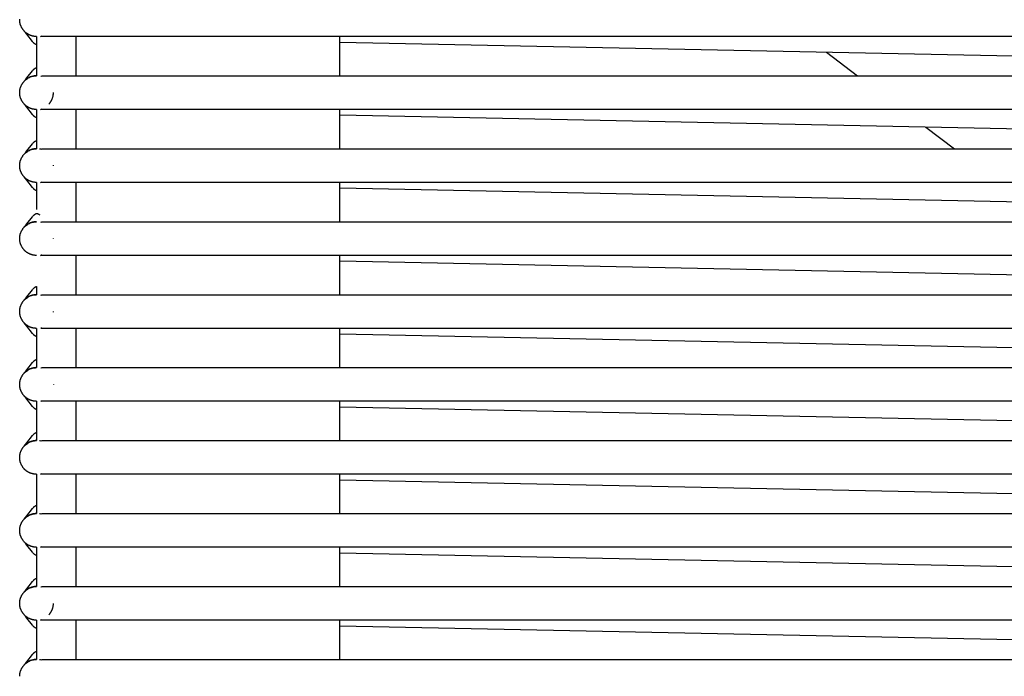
# Model space of a CAD drawing. Header units: millimetres. Extents: x 5000 to 6284, y 0 to 1003.
# Tile 4 of 29: x 5000 to 5175, y 233 to 350. Entities that reach past the tile are written whole.
import ezdxf

# ---------------------------------------------------------------- set-up
doc = ezdxf.new("R2010")
doc.units = ezdxf.units.MM
doc.layers.add('Make2D$Sichtbar$Kurven', color=7, linetype='Continuous', true_color=0x000000)

msp = doc.modelspace()

# ---------------------------------------------------------------- linework, layer by layer
at = {"layer": 'Make2D$Sichtbar$Kurven', "color": 18, "lineweight": -3, "true_color": 0x000000}
for points in [[(5002.44, 346.82), (5002.39, 346.83), (5002.34, 346.84), (5002.28, 346.85), (5002.23, 346.87), (5002.18, 346.88), (5002.13, 346.89), (5002.07, 346.91), (5002.02, 346.93), (5001.97, 346.95), (5001.92, 346.97), (5001.87, 346.99), (5001.81, 347.01), (5001.76, 347.03), (5001.71, 347.05), (5001.66, 347.08), (5001.61, 347.1), (5001.56, 347.13), (5001.51, 347.16), (5001.46, 347.19), (5001.41, 347.22), (5001.36, 347.25), (5001.31, 347.28), (5001.27, 347.31), (5001.22, 347.35), (5001.17, 347.38), (5001.13, 347.42), (5001.08, 347.45), (5001.04, 347.49), (5000.99, 347.53), (5000.95, 347.57), (5000.91, 347.61), (5000.87, 347.65), (5000.81, 347.7), (5000.76, 347.76), (5000.71, 347.82), (5000.66, 347.88), (5000.61, 347.94), (5000.56, 348), (5000.52, 348.06), (5000.48, 348.13), (5000.44, 348.19), (5000.4, 348.26), (5000.36, 348.32), (5000.32, 348.39), (5000.29, 348.46), (5000.26, 348.53), (5000.23, 348.6), (5000.2, 348.66), (5000.17, 348.73), (5000.15, 348.8), (5000.12, 348.87), (5000.1, 348.94), (5000.08, 349.01), (5000.07, 349.08), (5000.05, 349.15), (5000.04, 349.22), (5000.03, 349.29), (5000.02, 349.36), (5000.01, 349.43), (5000, 349.5), (4999.99, 349.57), (4999.99, 349.63), (4999.99, 349.7), (4999.99, 349.77), (4999.99, 349.84)], [(5003.06, 345.31), (5003.04, 345.31), (5003.03, 345.31), (5003.01, 345.31), (5002.99, 345.31), (5002.97, 345.31), (5002.96, 345.32), (5002.94, 345.32), (5002.92, 345.32), (5002.9, 345.33), (5002.89, 345.34), (5002.87, 345.34), (5002.85, 345.35), (5002.83, 345.36), (5002.81, 345.37), (5002.8, 345.37), (5002.78, 345.38), (5002.76, 345.4), (5002.74, 345.41), (5002.72, 345.42), (5002.7, 345.44), (5002.68, 345.45), (5002.66, 345.47), (5002.63, 345.48), (5002.61, 345.5), (5002.59, 345.52), (5002.57, 345.54), (5002.53, 345.58), (5002.48, 345.62), (5002.43, 345.67), (5002.39, 345.72), (5002.35, 345.77), (5002.26, 345.87), (5001.28, 347.16), (5001.01, 347.48), (5000.78, 347.74)], [(5002.99, 346.77), (5002.92, 346.77), (5002.85, 346.77), (5002.79, 346.78), (5002.72, 346.78), (5002.65, 346.79), (5002.58, 346.8), (5002.51, 346.81), (5002.44, 346.82)], [(5002.99, 346.77), (5002.99, 339.77)], [(5003.85, 346.72), (5003.78, 346.88)], [(5003.85, 346.72), (5003.85, 346.9)], [(5005.99, 346.77), (5003.85, 346.77)], [(5643.99, 346.77), (5005.99, 346.77)], [(5010, 346.77), (5010, 339.77)], [(5056.99, 339.77), (5056.99, 346.77)], [(5349.5, 339.77), (5056.99, 345.73)], [(5143.65, 343.96), (5149.21, 339.77)], [(5000.78, 338.8), (5001, 339.05), (5001.28, 339.38), (5002.27, 340.66), (5002.35, 340.76), (5002.39, 340.81), (5002.44, 340.86), (5002.48, 340.91), (5002.53, 340.96), (5002.57, 341), (5002.6, 341.02), (5002.62, 341.03), (5002.64, 341.05), (5002.66, 341.07), (5002.68, 341.08), (5002.7, 341.1), (5002.72, 341.11), (5002.74, 341.13), (5002.76, 341.14), (5002.78, 341.15), (5002.8, 341.16), (5002.81, 341.16), (5002.82, 341.17), (5002.84, 341.18), (5002.85, 341.18), (5002.86, 341.19), (5002.88, 341.19), (5002.89, 341.2), (5002.9, 341.2), (5002.91, 341.21), (5002.93, 341.21), (5002.94, 341.21), (5002.95, 341.22), (5002.96, 341.22), (5002.98, 341.22), (5002.99, 341.22)], [(5002.44, 333.82), (5002.39, 333.83), (5002.34, 333.84), (5002.28, 333.85), (5002.23, 333.87), (5002.18, 333.88), (5002.13, 333.89), (5002.07, 333.91), (5002.02, 333.93), (5001.97, 333.95), (5001.92, 333.97), (5001.87, 333.99), (5001.81, 334.01), (5001.76, 334.03), (5001.71, 334.05), (5001.66, 334.08), (5001.61, 334.1), (5001.56, 334.13), (5001.51, 334.16), (5001.46, 334.19), (5001.41, 334.22), (5001.36, 334.25), (5001.31, 334.28), (5001.27, 334.31), (5001.22, 334.35), (5001.17, 334.38), (5001.13, 334.42), (5001.08, 334.45), (5001.04, 334.49), (5000.99, 334.53), (5000.95, 334.57), (5000.91, 334.61), (5000.87, 334.65), (5000.81, 334.7), (5000.76, 334.76), (5000.71, 334.82), (5000.66, 334.88), (5000.61, 334.94), (5000.56, 335), (5000.52, 335.06), (5000.48, 335.13), (5000.44, 335.19), (5000.4, 335.26), (5000.36, 335.32), (5000.32, 335.39), (5000.29, 335.46), (5000.26, 335.53), (5000.23, 335.6), (5000.2, 335.66), (5000.17, 335.73), (5000.15, 335.8), (5000.12, 335.87), (5000.1, 335.94), (5000.08, 336.01), (5000.07, 336.08), (5000.05, 336.15), (5000.04, 336.22), (5000.03, 336.29), (5000.02, 336.36), (5000.01, 336.43), (5000, 336.5), (4999.99, 336.57), (4999.99, 336.63), (4999.99, 336.7), (4999.99, 336.77), (4999.99, 336.84), (4999.99, 336.9), (4999.99, 336.97), (5000, 337.04), (5000.01, 337.11), (5000.02, 337.18), (5000.03, 337.24), (5000.04, 337.31), (5000.05, 337.38), (5000.07, 337.45), (5000.08, 337.52), (5000.1, 337.59), (5000.12, 337.66), (5000.15, 337.73), (5000.17, 337.8), (5000.2, 337.87), (5000.23, 337.94), (5000.26, 338.01), (5000.29, 338.08), (5000.32, 338.15), (5000.36, 338.21), (5000.4, 338.28), (5000.44, 338.35), (5000.48, 338.41), (5000.52, 338.47), (5000.56, 338.54), (5000.61, 338.6), (5000.66, 338.66), (5000.71, 338.72), (5000.76, 338.78), (5000.81, 338.83), (5000.87, 338.89), (5001.02, 339.03), (5001.18, 339.16), (5001.35, 339.28), (5001.52, 339.39), (5001.7, 339.48), (5001.88, 339.56), (5002.07, 339.62), (5002.26, 339.68), (5002.44, 339.72), (5002.63, 339.75), (5002.81, 339.76), (5002.99, 339.77)], [(5002.99, 339.77), (5002.92, 339.77), (5002.85, 339.77), (5002.79, 339.76), (5002.72, 339.76), (5002.65, 339.75), (5002.58, 339.74), (5002.51, 339.73), (5002.44, 339.72), (5002.37, 339.7), (5002.3, 339.69), (5002.23, 339.67), (5002.16, 339.65), (5002.09, 339.63), (5002.02, 339.61), (5001.95, 339.58), (5001.88, 339.56), (5001.81, 339.53), (5001.75, 339.5), (5001.68, 339.47), (5001.61, 339.43), (5001.54, 339.4), (5001.48, 339.36), (5001.41, 339.32), (5001.35, 339.28), (5001.28, 339.24), (5001.22, 339.19), (5001.16, 339.15), (5001.1, 339.1), (5001.04, 339.05), (5000.98, 339), (5000.92, 338.94), (5000.87, 338.89)], [(5003.82, 339.65), (5003.88, 339.79)], [(5003.87, 339.77), (5005.99, 339.77)], [(5005.99, 339.77), (5643.99, 339.77)], [(5005.2, 334.74), (5005.24, 334.79), (5005.29, 334.84), (5005.33, 334.9), (5005.37, 334.95), (5005.42, 335.01), (5005.46, 335.06), (5005.49, 335.12), (5005.53, 335.18), (5005.57, 335.24), (5005.6, 335.3), (5005.63, 335.36), (5005.67, 335.42), (5005.7, 335.48), (5005.72, 335.54), (5005.75, 335.6), (5005.78, 335.66), (5005.81, 335.76), (5005.84, 335.85), (5005.87, 335.94), (5005.9, 336.04), (5005.92, 336.13), (5005.94, 336.22), (5005.95, 336.32), (5005.97, 336.41), (5005.98, 336.5), (5005.98, 336.59), (5005.99, 336.68), (5005.99, 336.71)], [(5005.99, 336.72), (5005.99, 336.77)], [(5005.99, 336.71), (5005.99, 336.72)], [(5003.06, 332.31), (5003.04, 332.31), (5003.03, 332.31), (5003.01, 332.31), (5002.99, 332.31), (5002.97, 332.31), (5002.96, 332.32), (5002.94, 332.32), (5002.92, 332.32), (5002.9, 332.33), (5002.89, 332.34), (5002.87, 332.34), (5002.85, 332.35), (5002.83, 332.36), (5002.81, 332.37), (5002.8, 332.37), (5002.78, 332.38), (5002.76, 332.4), (5002.74, 332.41), (5002.72, 332.42), (5002.7, 332.44), (5002.68, 332.45), (5002.66, 332.47), (5002.63, 332.48), (5002.61, 332.5), (5002.59, 332.52), (5002.57, 332.54), (5002.53, 332.58), (5002.48, 332.62), (5002.43, 332.67), (5002.39, 332.72), (5002.35, 332.77), (5002.26, 332.87), (5001.28, 334.16), (5001.01, 334.48), (5000.78, 334.74)], [(5002.99, 333.77), (5002.92, 333.77), (5002.85, 333.77), (5002.79, 333.78), (5002.72, 333.78), (5002.65, 333.79), (5002.58, 333.8), (5002.51, 333.81), (5002.44, 333.82)], [(5002.99, 333.77), (5002.99, 326.77)], [(5003.85, 333.72), (5003.78, 333.88)], [(5003.85, 333.72), (5003.85, 333.9)], [(5005.99, 333.77), (5003.85, 333.77)], [(5004.4, 333.77), (5004.4, 333.77)], [(5643.99, 333.77), (5005.99, 333.77)], [(5006.93, 333.75), (5006.93, 333.75)], [(5010, 333.77), (5010, 326.77)], [(5056.99, 326.77), (5056.99, 333.77)], [(5349.5, 326.77), (5056.99, 332.73)], [(5161.37, 330.6), (5166.46, 326.77)], [(5000.78, 325.8), (5001, 326.05), (5001.28, 326.38), (5002.27, 327.66), (5002.35, 327.76), (5002.39, 327.81), (5002.44, 327.86), (5002.48, 327.91), (5002.53, 327.96), (5002.57, 328), (5002.6, 328.02), (5002.62, 328.03), (5002.64, 328.05), (5002.66, 328.07), (5002.68, 328.08), (5002.7, 328.1), (5002.72, 328.11), (5002.74, 328.13), (5002.76, 328.14), (5002.78, 328.15), (5002.8, 328.16), (5002.81, 328.16), (5002.82, 328.17), (5002.84, 328.18), (5002.85, 328.18), (5002.86, 328.19), (5002.88, 328.19), (5002.89, 328.2), (5002.9, 328.2), (5002.91, 328.21), (5002.93, 328.21), (5002.94, 328.21), (5002.95, 328.22), (5002.96, 328.22), (5002.98, 328.22), (5002.99, 328.22)], [(5002.44, 320.82), (5002.39, 320.83), (5002.34, 320.84), (5002.28, 320.85), (5002.23, 320.87), (5002.18, 320.88), (5002.13, 320.89), (5002.07, 320.91), (5002.02, 320.93), (5001.97, 320.95), (5001.92, 320.97), (5001.87, 320.99), (5001.81, 321.01), (5001.76, 321.03), (5001.71, 321.05), (5001.66, 321.08), (5001.61, 321.1), (5001.56, 321.13), (5001.51, 321.16), (5001.46, 321.19), (5001.41, 321.22), (5001.36, 321.25), (5001.31, 321.28), (5001.27, 321.31), (5001.22, 321.35), (5001.17, 321.38), (5001.13, 321.42), (5001.08, 321.45), (5001.04, 321.49), (5000.99, 321.53), (5000.95, 321.57), (5000.91, 321.61), (5000.87, 321.65), (5000.81, 321.7), (5000.76, 321.76), (5000.71, 321.82), (5000.66, 321.88), (5000.61, 321.94), (5000.56, 322), (5000.52, 322.06), (5000.48, 322.13), (5000.44, 322.19), (5000.4, 322.26), (5000.36, 322.32), (5000.32, 322.39), (5000.29, 322.46), (5000.26, 322.53), (5000.23, 322.6), (5000.2, 322.66), (5000.17, 322.73), (5000.15, 322.8), (5000.12, 322.87), (5000.1, 322.94), (5000.08, 323.01), (5000.07, 323.08), (5000.05, 323.15), (5000.04, 323.22), (5000.03, 323.29), (5000.02, 323.36), (5000.01, 323.43), (5000, 323.5), (4999.99, 323.57), (4999.99, 323.63), (4999.99, 323.7), (4999.99, 323.77), (4999.99, 323.84), (4999.99, 323.9), (4999.99, 323.97), (5000, 324.04), (5000.01, 324.11), (5000.02, 324.18), (5000.03, 324.24), (5000.04, 324.31), (5000.05, 324.38), (5000.07, 324.45), (5000.08, 324.52), (5000.1, 324.59), (5000.12, 324.66), (5000.15, 324.73), (5000.17, 324.8), (5000.2, 324.87), (5000.23, 324.94), (5000.26, 325.01), (5000.29, 325.08), (5000.32, 325.15), (5000.36, 325.21), (5000.4, 325.28), (5000.44, 325.35), (5000.48, 325.41), (5000.52, 325.47), (5000.56, 325.54), (5000.61, 325.6), (5000.66, 325.66), (5000.71, 325.72), (5000.76, 325.78), (5000.81, 325.83), (5000.87, 325.89), (5001.02, 326.03), (5001.18, 326.16), (5001.35, 326.28), (5001.52, 326.39), (5001.7, 326.48), (5001.88, 326.56), (5002.07, 326.62), (5002.26, 326.68), (5002.44, 326.72), (5002.63, 326.75), (5002.81, 326.76), (5002.99, 326.77)], [(5001.35, 326.28), (5001.28, 326.24), (5001.22, 326.19), (5001.16, 326.15), (5001.1, 326.1), (5001.04, 326.05), (5000.98, 326), (5000.92, 325.94), (5000.87, 325.89)], [(5002.99, 326.77), (5002.89, 326.77), (5002.79, 326.76), (5002.68, 326.75), (5002.58, 326.74), (5002.53, 326.73), (5002.48, 326.72), (5002.42, 326.72), (5002.37, 326.7), (5002.32, 326.69), (5002.27, 326.68), (5002.21, 326.67), (5002.16, 326.65), (5002.11, 326.64), (5002.06, 326.62), (5002.01, 326.6), (5001.95, 326.58), (5001.9, 326.56), (5001.85, 326.54), (5001.8, 326.52), (5001.75, 326.5), (5001.69, 326.48), (5001.64, 326.45), (5001.59, 326.42), (5001.54, 326.4), (5001.49, 326.37), (5001.44, 326.34), (5001.39, 326.31), (5001.35, 326.28)], [(5003.72, 326.68), (5003.63, 326.7), (5003.53, 326.72)], [(5003.82, 326.65), (5003.88, 326.79)], [(5003.87, 326.77), (5005.99, 326.77)], [(5005.99, 326.77), (5643.99, 326.77)], [(5005.99, 323.71), (5005.99, 323.77), (5005.99, 323.83)], [(5003.06, 319.31), (5003.04, 319.31), (5003.03, 319.31), (5003.01, 319.31), (5002.99, 319.31), (5002.97, 319.31), (5002.96, 319.32), (5002.94, 319.32), (5002.92, 319.32), (5002.9, 319.33), (5002.89, 319.34), (5002.87, 319.34), (5002.85, 319.35), (5002.83, 319.36), (5002.81, 319.37), (5002.8, 319.37), (5002.78, 319.38), (5002.76, 319.4), (5002.74, 319.41), (5002.72, 319.42), (5002.7, 319.44), (5002.68, 319.45), (5002.66, 319.47), (5002.63, 319.48), (5002.61, 319.5), (5002.59, 319.52), (5002.57, 319.54), (5002.53, 319.58), (5002.48, 319.62), (5002.43, 319.67), (5002.39, 319.72), (5002.35, 319.77), (5002.26, 319.87), (5001.28, 321.16), (5001.01, 321.48), (5000.78, 321.74)], [(5002.99, 320.77), (5002.92, 320.77), (5002.85, 320.77), (5002.79, 320.78), (5002.72, 320.78), (5002.65, 320.79), (5002.58, 320.8), (5002.51, 320.81), (5002.44, 320.82)], [(5002.99, 320.77), (5002.99, 315.94)], [(5003.85, 320.72), (5003.78, 320.88)], [(5003.78, 320.88), (5003.78, 320.88)], [(5003.85, 320.72), (5003.85, 320.9)], [(5005.99, 320.77), (5003.85, 320.77)], [(5004.4, 320.77), (5004.4, 320.77)], [(5643.99, 320.77), (5005.99, 320.77)], [(5006.93, 320.75), (5006.93, 320.75)], [(5010, 320.77), (5010, 313.77)], [(5056.99, 313.77), (5056.99, 320.77)], [(5349.5, 313.77), (5056.99, 319.73)], [(5000.78, 312.8), (5001, 313.05), (5001.28, 313.38), (5002.27, 314.66), (5002.35, 314.76), (5002.39, 314.81), (5002.44, 314.86), (5002.48, 314.91), (5002.53, 314.96), (5002.57, 315), (5002.6, 315.02), (5002.62, 315.03), (5002.64, 315.05), (5002.66, 315.07), (5002.68, 315.08), (5002.7, 315.1), (5002.72, 315.11), (5002.74, 315.13), (5002.76, 315.14), (5002.78, 315.15), (5002.8, 315.16), (5002.82, 315.17), (5002.84, 315.18), (5002.86, 315.19), (5002.88, 315.19), (5002.89, 315.2), (5002.91, 315.21), (5002.93, 315.21), (5002.95, 315.22), (5002.97, 315.22), (5002.98, 315.22), (5003, 315.23), (5003.02, 315.23), (5003.03, 315.23), (5003.05, 315.23), (5003.06, 315.23), (5003.07, 315.23), (5003.08, 315.23), (5003.09, 315.23), (5003.1, 315.23), (5003.11, 315.23), (5003.12, 315.23), (5003.13, 315.23), (5003.14, 315.23), (5003.15, 315.22), (5003.16, 315.22), (5003.17, 315.22), (5003.18, 315.22), (5003.19, 315.22), (5003.2, 315.21), (5003.21, 315.21), (5003.22, 315.21), (5003.23, 315.2), (5003.24, 315.2), (5003.25, 315.2), (5003.26, 315.19), (5003.27, 315.19), (5003.28, 315.19), (5003.28, 315.18), (5003.3, 315.17), (5003.32, 315.16), (5003.34, 315.15), (5003.36, 315.14), (5003.38, 315.13), (5003.39, 315.12), (5003.4, 315.11), (5003.41, 315.1), (5003.42, 315.09), (5003.45, 315.07), (5003.47, 315.05), (5003.5, 315.03), (5003.52, 315.01), (5003.54, 314.98), (5003.57, 314.96)], [(5002.44, 307.82), (5002.39, 307.83), (5002.34, 307.84), (5002.28, 307.85), (5002.23, 307.87), (5002.18, 307.88), (5002.13, 307.89), (5002.07, 307.91), (5002.02, 307.93), (5001.97, 307.95), (5001.92, 307.97), (5001.87, 307.99), (5001.81, 308.01), (5001.76, 308.03), (5001.71, 308.05), (5001.66, 308.08), (5001.61, 308.1), (5001.56, 308.13), (5001.51, 308.16), (5001.46, 308.19), (5001.41, 308.22), (5001.36, 308.25), (5001.31, 308.28), (5001.27, 308.31), (5001.22, 308.35), (5001.17, 308.38), (5001.13, 308.42), (5001.08, 308.45), (5001.04, 308.49), (5000.99, 308.53), (5000.95, 308.57), (5000.91, 308.61), (5000.87, 308.65), (5000.81, 308.7), (5000.76, 308.76), (5000.71, 308.82), (5000.66, 308.88), (5000.61, 308.94), (5000.56, 309), (5000.52, 309.06), (5000.48, 309.13), (5000.44, 309.19), (5000.4, 309.26), (5000.36, 309.32), (5000.32, 309.39), (5000.29, 309.46), (5000.26, 309.53), (5000.23, 309.6), (5000.2, 309.66), (5000.17, 309.73), (5000.15, 309.8), (5000.12, 309.87), (5000.1, 309.94), (5000.08, 310.01), (5000.07, 310.08), (5000.05, 310.15), (5000.04, 310.22), (5000.03, 310.29), (5000.02, 310.36), (5000.01, 310.43), (5000, 310.5), (4999.99, 310.57), (4999.99, 310.63), (4999.99, 310.7), (4999.99, 310.77), (4999.99, 310.84), (4999.99, 310.9), (4999.99, 310.97), (5000, 311.04), (5000.01, 311.11), (5000.02, 311.18), (5000.03, 311.24), (5000.04, 311.31), (5000.05, 311.38), (5000.07, 311.45), (5000.08, 311.52), (5000.1, 311.59), (5000.12, 311.66), (5000.15, 311.73), (5000.17, 311.8), (5000.2, 311.87), (5000.23, 311.94), (5000.26, 312.01), (5000.29, 312.08), (5000.32, 312.15), (5000.36, 312.21), (5000.4, 312.28), (5000.44, 312.35), (5000.48, 312.41), (5000.52, 312.47), (5000.56, 312.54), (5000.61, 312.6), (5000.66, 312.66), (5000.71, 312.72), (5000.76, 312.78), (5000.81, 312.83), (5000.87, 312.89), (5001.02, 313.03), (5001.18, 313.16), (5001.35, 313.28), (5001.52, 313.39), (5001.7, 313.48), (5001.88, 313.56), (5002.07, 313.62), (5002.26, 313.68), (5002.44, 313.72), (5002.63, 313.75), (5002.81, 313.76), (5002.99, 313.77)], [(5002.99, 313.77), (5002.92, 313.77), (5002.85, 313.77), (5002.79, 313.76), (5002.72, 313.76), (5002.65, 313.75), (5002.58, 313.74), (5002.51, 313.73), (5002.44, 313.72), (5002.37, 313.7), (5002.3, 313.69), (5002.23, 313.67), (5002.16, 313.65), (5002.09, 313.63), (5002.02, 313.61), (5001.95, 313.58), (5001.88, 313.56), (5001.81, 313.53), (5001.75, 313.5), (5001.68, 313.47), (5001.61, 313.43), (5001.54, 313.4), (5001.48, 313.36), (5001.41, 313.32), (5001.35, 313.28), (5001.28, 313.24), (5001.22, 313.19), (5001.16, 313.15), (5001.1, 313.1), (5001.04, 313.05), (5000.98, 313), (5000.92, 312.94), (5000.87, 312.89)], [(5003.82, 313.65), (5003.88, 313.79)], [(5003.87, 313.77), (5005.99, 313.77)], [(5005.99, 313.77), (5643.99, 313.77)], [(5005.99, 310.71), (5005.99, 310.77)], [(5005.99, 310.71), (5005.99, 310.7)], [(5002.99, 307.77), (5002.92, 307.77), (5002.85, 307.77), (5002.79, 307.78), (5002.72, 307.78), (5002.65, 307.79), (5002.58, 307.8), (5002.51, 307.81), (5002.44, 307.82)], [(5003.85, 307.72), (5003.78, 307.88)], [(5003.78, 307.88), (5003.78, 307.88)], [(5003.85, 307.72), (5003.85, 307.9)], [(5005.99, 307.77), (5003.85, 307.77)], [(5004.4, 307.77), (5004.4, 307.77)], [(5643.99, 307.77), (5005.99, 307.77)], [(5010, 307.77), (5010, 300.77)], [(5056.99, 300.77), (5056.99, 307.77)], [(5349.5, 300.77), (5056.99, 306.73)], [(5000.78, 299.8), (5001, 300.05), (5001.28, 300.38), (5002.27, 301.66), (5002.35, 301.76), (5002.39, 301.81), (5002.44, 301.86), (5002.48, 301.91), (5002.53, 301.96), (5002.57, 302), (5002.6, 302.02), (5002.62, 302.03), (5002.64, 302.05), (5002.66, 302.07), (5002.68, 302.08), (5002.7, 302.1), (5002.72, 302.11), (5002.74, 302.13), (5002.76, 302.14), (5002.78, 302.15), (5002.8, 302.16), (5002.81, 302.16), (5002.82, 302.17), (5002.84, 302.18), (5002.85, 302.18), (5002.86, 302.19), (5002.88, 302.19), (5002.89, 302.2), (5002.9, 302.2), (5002.91, 302.21), (5002.93, 302.21), (5002.94, 302.21), (5002.95, 302.22), (5002.96, 302.22), (5002.98, 302.22), (5002.99, 302.22)], [(5002.99, 302.22), (5002.99, 300.77)], [(5002.44, 294.82), (5002.39, 294.83), (5002.34, 294.84), (5002.28, 294.85), (5002.23, 294.87), (5002.18, 294.88), (5002.13, 294.89), (5002.07, 294.91), (5002.02, 294.93), (5001.97, 294.95), (5001.92, 294.97), (5001.87, 294.99), (5001.81, 295.01), (5001.76, 295.03), (5001.71, 295.05), (5001.66, 295.08), (5001.61, 295.1), (5001.56, 295.13), (5001.51, 295.16), (5001.46, 295.19), (5001.41, 295.22), (5001.36, 295.25), (5001.31, 295.28), (5001.27, 295.31), (5001.22, 295.35), (5001.17, 295.38), (5001.13, 295.42), (5001.08, 295.45), (5001.04, 295.49), (5000.99, 295.53), (5000.95, 295.57), (5000.91, 295.61), (5000.87, 295.65), (5000.81, 295.7), (5000.76, 295.76), (5000.71, 295.82), (5000.66, 295.88), (5000.61, 295.94), (5000.56, 296), (5000.52, 296.06), (5000.48, 296.13), (5000.44, 296.19), (5000.4, 296.26), (5000.36, 296.32), (5000.32, 296.39), (5000.29, 296.46), (5000.26, 296.53), (5000.23, 296.6), (5000.2, 296.66), (5000.17, 296.73), (5000.15, 296.8), (5000.12, 296.87), (5000.1, 296.94), (5000.08, 297.01), (5000.07, 297.08), (5000.05, 297.15), (5000.04, 297.22), (5000.03, 297.29), (5000.02, 297.36), (5000.01, 297.43), (5000, 297.5), (4999.99, 297.57), (4999.99, 297.63), (4999.99, 297.7), (4999.99, 297.77), (4999.99, 297.84), (4999.99, 297.9), (4999.99, 297.97), (5000, 298.04), (5000.01, 298.11), (5000.02, 298.18), (5000.03, 298.24), (5000.04, 298.31), (5000.05, 298.38), (5000.07, 298.45), (5000.08, 298.52), (5000.1, 298.59), (5000.12, 298.66), (5000.15, 298.73), (5000.17, 298.8), (5000.2, 298.87), (5000.23, 298.94), (5000.26, 299.01), (5000.29, 299.08), (5000.32, 299.15), (5000.36, 299.21), (5000.4, 299.28), (5000.44, 299.35), (5000.48, 299.41), (5000.52, 299.47), (5000.56, 299.54), (5000.61, 299.6), (5000.66, 299.66), (5000.71, 299.72), (5000.76, 299.78), (5000.81, 299.83), (5000.87, 299.89), (5001.02, 300.03), (5001.18, 300.16), (5001.35, 300.28), (5001.52, 300.39), (5001.7, 300.48), (5001.88, 300.56), (5002.07, 300.62), (5002.26, 300.68), (5002.44, 300.72), (5002.63, 300.75), (5002.81, 300.76), (5002.99, 300.77)], [(5001.18, 300.16), (5001.1, 300.1), (5001.02, 300.03), (5000.94, 299.96), (5000.87, 299.89)], [(5002.99, 300.77), (5002.93, 300.77), (5002.88, 300.77), (5002.82, 300.76), (5002.76, 300.76), (5002.71, 300.76), (5002.65, 300.75), (5002.59, 300.74), (5002.53, 300.73), (5002.48, 300.72), (5002.42, 300.71), (5002.36, 300.7), (5002.3, 300.69), (5002.24, 300.67), (5002.19, 300.66), (5002.13, 300.64), (5002.07, 300.62), (5002.01, 300.61), (5001.95, 300.58), (5001.89, 300.56), (5001.84, 300.54), (5001.78, 300.51), (5001.72, 300.49), (5001.67, 300.46), (5001.61, 300.43), (5001.55, 300.4), (5001.5, 300.37), (5001.44, 300.34), (5001.39, 300.31), (5001.34, 300.27), (5001.28, 300.24), (5001.23, 300.2), (5001.18, 300.16)], [(5002.99, 300.77), (5002.99, 300.77), (5002.99, 300.77), (5002.99, 300.77), (5002.99, 300.77), (5002.99, 300.77)], [(5003.82, 300.65), (5003.88, 300.79)], [(5003.87, 300.77), (5005.99, 300.77)], [(5005.99, 300.77), (5643.99, 300.77)], [(5005.99, 297.68), (5005.99, 297.77)], [(5003.06, 293.31), (5003.04, 293.31), (5003.03, 293.31), (5003.01, 293.31), (5002.99, 293.31), (5002.97, 293.31), (5002.96, 293.32), (5002.94, 293.32), (5002.92, 293.32), (5002.9, 293.33), (5002.89, 293.34), (5002.87, 293.34), (5002.85, 293.35), (5002.83, 293.36), (5002.81, 293.37), (5002.8, 293.37), (5002.78, 293.38), (5002.76, 293.4), (5002.74, 293.41), (5002.72, 293.42), (5002.7, 293.44), (5002.68, 293.45), (5002.66, 293.47), (5002.63, 293.48), (5002.61, 293.5), (5002.59, 293.52), (5002.57, 293.54), (5002.53, 293.58), (5002.48, 293.62), (5002.43, 293.67), (5002.39, 293.72), (5002.35, 293.77), (5002.26, 293.87), (5001.28, 295.16), (5001.01, 295.48), (5000.78, 295.74)], [(5002.99, 294.77), (5002.92, 294.77), (5002.85, 294.77), (5002.79, 294.78), (5002.72, 294.78), (5002.65, 294.79), (5002.58, 294.8), (5002.51, 294.81), (5002.44, 294.82)], [(5002.99, 294.77), (5002.99, 287.77)], [(5003.85, 294.72), (5003.78, 294.88)], [(5003.78, 294.88), (5003.78, 294.88)], [(5003.85, 294.72), (5003.85, 294.9)], [(5005.99, 294.77), (5003.85, 294.77)], [(5643.99, 294.77), (5005.99, 294.77)], [(5010, 294.77), (5010, 287.77)], [(5056.99, 287.77), (5056.99, 294.77)], [(5349.5, 287.77), (5056.99, 293.73)], [(5002.44, 281.82), (5002.39, 281.83), (5002.34, 281.84), (5002.28, 281.85), (5002.23, 281.87), (5002.18, 281.88), (5002.13, 281.89), (5002.07, 281.91), (5002.02, 281.93), (5001.97, 281.95), (5001.92, 281.97), (5001.87, 281.99), (5001.81, 282.01), (5001.76, 282.03), (5001.71, 282.05), (5001.66, 282.08), (5001.61, 282.1), (5001.56, 282.13), (5001.51, 282.16), (5001.46, 282.19), (5001.41, 282.22), (5001.36, 282.25), (5001.31, 282.28), (5001.27, 282.31), (5001.22, 282.35), (5001.17, 282.38), (5001.13, 282.42), (5001.08, 282.45), (5001.04, 282.49), (5000.99, 282.53), (5000.95, 282.57), (5000.91, 282.61), (5000.87, 282.65), (5000.81, 282.7), (5000.76, 282.76), (5000.71, 282.82), (5000.66, 282.88), (5000.61, 282.94), (5000.56, 283), (5000.52, 283.06), (5000.48, 283.13), (5000.44, 283.19), (5000.4, 283.26), (5000.36, 283.32), (5000.32, 283.39), (5000.29, 283.46), (5000.26, 283.53), (5000.23, 283.6), (5000.2, 283.66), (5000.17, 283.73), (5000.15, 283.8), (5000.12, 283.87), (5000.1, 283.94), (5000.08, 284.01), (5000.07, 284.08), (5000.05, 284.15), (5000.04, 284.22), (5000.03, 284.29), (5000.02, 284.36), (5000.01, 284.43), (5000, 284.5), (4999.99, 284.57), (4999.99, 284.63), (4999.99, 284.7), (4999.99, 284.77), (4999.99, 284.84), (4999.99, 284.9), (4999.99, 284.97), (5000, 285.04), (5000.01, 285.11), (5000.02, 285.18), (5000.03, 285.24), (5000.04, 285.31), (5000.05, 285.38), (5000.07, 285.45), (5000.08, 285.52), (5000.1, 285.59), (5000.12, 285.66), (5000.15, 285.73), (5000.17, 285.8), (5000.2, 285.87), (5000.23, 285.94), (5000.26, 286.01), (5000.29, 286.08), (5000.32, 286.15), (5000.36, 286.21), (5000.4, 286.28), (5000.44, 286.35), (5000.48, 286.41), (5000.52, 286.47), (5000.56, 286.54), (5000.61, 286.6), (5000.66, 286.66), (5000.71, 286.72), (5000.76, 286.78), (5000.81, 286.83), (5000.87, 286.89), (5001.02, 287.03), (5001.18, 287.16), (5001.35, 287.28), (5001.52, 287.39), (5001.7, 287.48), (5001.88, 287.56), (5002.07, 287.62), (5002.26, 287.68), (5002.44, 287.72), (5002.63, 287.75), (5002.81, 287.76), (5002.99, 287.77)], [(5000.78, 286.8), (5001, 287.05), (5001.28, 287.38), (5002.27, 288.66), (5002.35, 288.76), (5002.39, 288.81), (5002.44, 288.86), (5002.48, 288.91), (5002.53, 288.96), (5002.57, 289), (5002.6, 289.02), (5002.62, 289.03), (5002.64, 289.05), (5002.66, 289.07), (5002.68, 289.08), (5002.7, 289.1), (5002.72, 289.11), (5002.74, 289.13), (5002.76, 289.14), (5002.78, 289.15), (5002.8, 289.16), (5002.81, 289.16), (5002.82, 289.17), (5002.84, 289.18), (5002.85, 289.18), (5002.86, 289.19), (5002.88, 289.19), (5002.89, 289.2), (5002.9, 289.2), (5002.91, 289.21), (5002.93, 289.21), (5002.94, 289.21), (5002.95, 289.22), (5002.96, 289.22), (5002.98, 289.22), (5002.99, 289.22)], [(5002.99, 287.77), (5002.92, 287.77), (5002.85, 287.77), (5002.79, 287.76), (5002.72, 287.76), (5002.65, 287.75), (5002.58, 287.74), (5002.51, 287.73), (5002.44, 287.72), (5002.37, 287.7), (5002.3, 287.69), (5002.23, 287.67), (5002.16, 287.65), (5002.09, 287.63), (5002.02, 287.61), (5001.95, 287.58), (5001.88, 287.56), (5001.81, 287.53), (5001.75, 287.5), (5001.68, 287.47), (5001.61, 287.43), (5001.54, 287.4), (5001.48, 287.36), (5001.41, 287.32), (5001.35, 287.28), (5001.28, 287.24), (5001.22, 287.19), (5001.16, 287.15), (5001.1, 287.1), (5001.04, 287.05), (5000.98, 287), (5000.92, 286.94), (5000.87, 286.89)], [(5003.82, 287.65), (5003.88, 287.79)], [(5003.87, 287.77), (5005.99, 287.77)], [(5005.99, 287.77), (5643.99, 287.77)], [(5005.99, 284.77), (5005.99, 284.72)], [(5005.99, 284.72), (5005.99, 284.71)], [(5003.06, 280.31), (5003.04, 280.31), (5003.03, 280.31), (5003.01, 280.31), (5002.99, 280.31), (5002.97, 280.31), (5002.96, 280.32), (5002.94, 280.32), (5002.92, 280.32), (5002.9, 280.33), (5002.89, 280.34), (5002.87, 280.34), (5002.85, 280.35), (5002.83, 280.36), (5002.81, 280.37), (5002.8, 280.37), (5002.78, 280.38), (5002.76, 280.4), (5002.74, 280.41), (5002.72, 280.42), (5002.7, 280.44), (5002.68, 280.45), (5002.66, 280.47), (5002.63, 280.48), (5002.61, 280.5), (5002.59, 280.52), (5002.57, 280.54), (5002.53, 280.58), (5002.48, 280.62), (5002.43, 280.67), (5002.39, 280.72), (5002.35, 280.77), (5002.26, 280.87), (5001.28, 282.16), (5001.01, 282.48), (5000.78, 282.74)], [(5002.99, 281.77), (5002.92, 281.77), (5002.85, 281.77), (5002.79, 281.78), (5002.72, 281.78), (5002.65, 281.79), (5002.58, 281.8), (5002.51, 281.81), (5002.44, 281.82)], [(5002.99, 281.77), (5002.99, 274.77)], [(5003.85, 281.72), (5003.78, 281.88)], [(5003.85, 281.72), (5003.85, 281.9)], [(5005.99, 281.77), (5003.85, 281.77)], [(5643.99, 281.77), (5005.99, 281.77)], [(5010, 281.77), (5010, 274.77)], [(5056.99, 274.77), (5056.99, 281.77)], [(5349.5, 274.77), (5056.99, 280.73)], [(5000.78, 273.8), (5001, 274.05), (5001.28, 274.38), (5002.27, 275.66), (5002.35, 275.76), (5002.39, 275.81), (5002.44, 275.86), (5002.48, 275.91), (5002.53, 275.96), (5002.57, 276), (5002.6, 276.02), (5002.62, 276.03), (5002.64, 276.05), (5002.66, 276.07), (5002.68, 276.08), (5002.7, 276.1), (5002.72, 276.11), (5002.74, 276.13), (5002.76, 276.14), (5002.78, 276.15), (5002.8, 276.16), (5002.81, 276.16), (5002.82, 276.17), (5002.84, 276.18), (5002.85, 276.18), (5002.86, 276.19), (5002.88, 276.19), (5002.89, 276.2), (5002.9, 276.2), (5002.91, 276.21), (5002.93, 276.21), (5002.94, 276.21), (5002.95, 276.22), (5002.96, 276.22), (5002.98, 276.22), (5002.99, 276.22)], [(5002.44, 268.82), (5002.39, 268.83), (5002.34, 268.84), (5002.28, 268.85), (5002.23, 268.87), (5002.18, 268.88), (5002.13, 268.89), (5002.07, 268.91), (5002.02, 268.93), (5001.97, 268.95), (5001.92, 268.97), (5001.87, 268.99), (5001.81, 269.01), (5001.76, 269.03), (5001.71, 269.05), (5001.66, 269.08), (5001.61, 269.1), (5001.56, 269.13), (5001.51, 269.16), (5001.46, 269.19), (5001.41, 269.22), (5001.36, 269.25), (5001.31, 269.28), (5001.27, 269.31), (5001.22, 269.35), (5001.17, 269.38), (5001.13, 269.42), (5001.08, 269.45), (5001.04, 269.49), (5000.99, 269.53), (5000.95, 269.57), (5000.91, 269.61), (5000.87, 269.65), (5000.81, 269.7), (5000.76, 269.76), (5000.71, 269.82), (5000.66, 269.88), (5000.61, 269.94), (5000.56, 270), (5000.52, 270.06), (5000.48, 270.13), (5000.44, 270.19), (5000.4, 270.26), (5000.36, 270.32), (5000.32, 270.39), (5000.29, 270.46), (5000.26, 270.53), (5000.23, 270.6), (5000.2, 270.66), (5000.17, 270.73), (5000.15, 270.8), (5000.12, 270.87), (5000.1, 270.94), (5000.08, 271.01), (5000.07, 271.08), (5000.05, 271.15), (5000.04, 271.22), (5000.03, 271.29), (5000.02, 271.36), (5000.01, 271.43), (5000, 271.5), (4999.99, 271.57), (4999.99, 271.63), (4999.99, 271.7), (4999.99, 271.77), (4999.99, 271.84), (4999.99, 271.9), (4999.99, 271.97), (5000, 272.04), (5000.01, 272.11), (5000.02, 272.18), (5000.03, 272.24), (5000.04, 272.31), (5000.05, 272.38), (5000.07, 272.45), (5000.08, 272.52), (5000.1, 272.59), (5000.12, 272.66), (5000.15, 272.73), (5000.17, 272.8), (5000.2, 272.87), (5000.23, 272.94), (5000.26, 273.01), (5000.29, 273.08), (5000.32, 273.15), (5000.36, 273.21), (5000.4, 273.28), (5000.44, 273.35), (5000.48, 273.41), (5000.52, 273.47), (5000.56, 273.54), (5000.61, 273.6), (5000.66, 273.66), (5000.71, 273.72), (5000.76, 273.78), (5000.81, 273.83), (5000.87, 273.89), (5001.02, 274.03), (5001.18, 274.16), (5001.35, 274.28), (5001.52, 274.39), (5001.7, 274.48), (5001.88, 274.56), (5002.07, 274.62), (5002.26, 274.68), (5002.44, 274.72), (5002.63, 274.75), (5002.81, 274.76), (5002.99, 274.77)], [(5002.99, 274.77), (5002.92, 274.77), (5002.85, 274.77), (5002.79, 274.76), (5002.72, 274.76), (5002.65, 274.75), (5002.58, 274.74), (5002.51, 274.73), (5002.44, 274.72), (5002.37, 274.7), (5002.3, 274.69), (5002.23, 274.67), (5002.16, 274.65), (5002.09, 274.63), (5002.02, 274.61), (5001.95, 274.58), (5001.88, 274.56), (5001.81, 274.53), (5001.75, 274.5), (5001.68, 274.47), (5001.61, 274.43), (5001.54, 274.4), (5001.48, 274.36), (5001.41, 274.32), (5001.35, 274.28), (5001.28, 274.24), (5001.22, 274.19), (5001.16, 274.15), (5001.1, 274.1), (5001.04, 274.05), (5000.98, 274), (5000.92, 273.94), (5000.87, 273.89)], [(5003.72, 274.68), (5003.63, 274.7), (5003.53, 274.72)], [(5003.82, 274.65), (5003.88, 274.79)], [(5003.87, 274.77), (5005.99, 274.77)], [(5005.99, 274.77), (5643.99, 274.77)], [(5002.99, 268.77), (5002.92, 268.77), (5002.85, 268.77), (5002.79, 268.78), (5002.72, 268.78), (5002.65, 268.79), (5002.58, 268.8), (5002.51, 268.81), (5002.44, 268.82)], [(5002.99, 268.77), (5002.99, 261.77)], [(5003.85, 268.72), (5003.78, 268.88)], [(5003.85, 268.72), (5003.85, 268.9)], [(5005.99, 268.77), (5003.85, 268.77)], [(5643.99, 268.77), (5005.99, 268.77)], [(5010, 268.77), (5010, 261.77)], [(5056.99, 261.77), (5056.99, 268.77)], [(5349.5, 261.77), (5056.99, 267.73)], [(5000.78, 260.8), (5001, 261.05), (5001.28, 261.38), (5002.27, 262.66), (5002.35, 262.76), (5002.39, 262.81), (5002.44, 262.86), (5002.48, 262.91), (5002.53, 262.96), (5002.57, 263), (5002.6, 263.02), (5002.62, 263.03), (5002.64, 263.05), (5002.66, 263.07), (5002.68, 263.08), (5002.7, 263.1), (5002.72, 263.11), (5002.74, 263.13), (5002.76, 263.14), (5002.78, 263.15), (5002.8, 263.16), (5002.81, 263.16), (5002.82, 263.17), (5002.84, 263.18), (5002.85, 263.18), (5002.86, 263.19), (5002.88, 263.19), (5002.89, 263.2), (5002.9, 263.2), (5002.91, 263.21), (5002.93, 263.21), (5002.94, 263.21), (5002.95, 263.22), (5002.96, 263.22), (5002.98, 263.22), (5002.99, 263.22)], [(5002.44, 255.82), (5002.39, 255.83), (5002.34, 255.84), (5002.28, 255.85), (5002.23, 255.87), (5002.18, 255.88), (5002.13, 255.89), (5002.07, 255.91), (5002.02, 255.93), (5001.97, 255.95), (5001.92, 255.97), (5001.87, 255.99), (5001.81, 256.01), (5001.76, 256.03), (5001.71, 256.05), (5001.66, 256.08), (5001.61, 256.1), (5001.56, 256.13), (5001.51, 256.16), (5001.46, 256.19), (5001.41, 256.22), (5001.36, 256.25), (5001.31, 256.28), (5001.27, 256.31), (5001.22, 256.35), (5001.17, 256.38), (5001.13, 256.42), (5001.08, 256.45), (5001.04, 256.49), (5000.99, 256.53), (5000.95, 256.57), (5000.91, 256.61), (5000.87, 256.65), (5000.81, 256.7), (5000.76, 256.76), (5000.71, 256.82), (5000.66, 256.88), (5000.61, 256.94), (5000.56, 257), (5000.52, 257.06), (5000.48, 257.13), (5000.44, 257.19), (5000.4, 257.26), (5000.36, 257.32), (5000.32, 257.39), (5000.29, 257.46), (5000.26, 257.53), (5000.23, 257.6), (5000.2, 257.66), (5000.17, 257.73), (5000.15, 257.8), (5000.12, 257.87), (5000.1, 257.94), (5000.08, 258.01), (5000.07, 258.08), (5000.05, 258.15), (5000.04, 258.22), (5000.03, 258.29), (5000.02, 258.36), (5000.01, 258.43), (5000, 258.5), (4999.99, 258.57), (4999.99, 258.63), (4999.99, 258.7), (4999.99, 258.77), (4999.99, 258.84), (4999.99, 258.9), (4999.99, 258.97), (5000, 259.04), (5000.01, 259.11), (5000.02, 259.18), (5000.03, 259.24), (5000.04, 259.31), (5000.05, 259.38), (5000.07, 259.45), (5000.08, 259.52), (5000.1, 259.59), (5000.12, 259.66), (5000.15, 259.73), (5000.17, 259.8), (5000.2, 259.87), (5000.23, 259.94), (5000.26, 260.01), (5000.29, 260.08), (5000.32, 260.15), (5000.36, 260.21), (5000.4, 260.28), (5000.44, 260.35), (5000.48, 260.41), (5000.52, 260.47), (5000.56, 260.54), (5000.61, 260.6), (5000.66, 260.66), (5000.71, 260.72), (5000.76, 260.78), (5000.81, 260.83), (5000.87, 260.89), (5001.02, 261.03), (5001.18, 261.16), (5001.35, 261.28), (5001.52, 261.39), (5001.7, 261.48), (5001.88, 261.56), (5002.07, 261.62), (5002.26, 261.68), (5002.44, 261.72), (5002.63, 261.75), (5002.81, 261.76), (5002.99, 261.77)], [(5002.26, 261.68), (5002.16, 261.65), (5002.07, 261.62), (5001.98, 261.59), (5001.88, 261.56), (5001.79, 261.52), (5001.7, 261.48), (5001.61, 261.43), (5001.52, 261.39), (5001.43, 261.33), (5001.35, 261.28), (5001.26, 261.22), (5001.18, 261.16), (5001.1, 261.1), (5001.02, 261.03), (5000.94, 260.96), (5000.87, 260.89)], [(5002.99, 261.77), (5002.9, 261.77), (5002.81, 261.76), (5002.72, 261.76), (5002.63, 261.75), (5002.53, 261.73), (5002.44, 261.72), (5002.35, 261.7), (5002.26, 261.68)], [(5003.72, 261.68), (5003.63, 261.7), (5003.53, 261.72)], [(5003.82, 261.65), (5003.88, 261.79)], [(5003.87, 261.77), (5005.99, 261.77)], [(5005.99, 261.77), (5643.99, 261.77)], [(5003.06, 254.31), (5003.04, 254.31), (5003.03, 254.31), (5003.01, 254.31), (5002.99, 254.31), (5002.97, 254.31), (5002.96, 254.32), (5002.94, 254.32), (5002.92, 254.32), (5002.9, 254.33), (5002.89, 254.34), (5002.87, 254.34), (5002.85, 254.35), (5002.83, 254.36), (5002.81, 254.37), (5002.8, 254.37), (5002.78, 254.38), (5002.76, 254.4), (5002.74, 254.41), (5002.72, 254.42), (5002.7, 254.44), (5002.68, 254.45), (5002.66, 254.47), (5002.63, 254.48), (5002.61, 254.5), (5002.59, 254.52), (5002.57, 254.54), (5002.53, 254.58), (5002.48, 254.62), (5002.43, 254.67), (5002.39, 254.72), (5002.35, 254.77), (5002.26, 254.87), (5001.28, 256.16), (5001.01, 256.48), (5000.78, 256.74)], [(5002.99, 255.77), (5002.92, 255.77), (5002.85, 255.77), (5002.79, 255.78), (5002.72, 255.78), (5002.65, 255.79), (5002.58, 255.8), (5002.51, 255.81), (5002.44, 255.82)], [(5002.99, 255.77), (5002.99, 248.77)], [(5003.85, 255.72), (5003.78, 255.88)], [(5003.85, 255.72), (5003.85, 255.9)], [(5005.99, 255.77), (5003.85, 255.77)], [(5643.99, 255.77), (5005.99, 255.77)], [(5010, 255.77), (5010, 248.77)], [(5056.99, 248.77), (5056.99, 255.77)], [(5349.5, 248.77), (5056.99, 254.73)], [(5000.78, 247.8), (5001, 248.05), (5001.28, 248.38), (5002.27, 249.66), (5002.35, 249.76), (5002.39, 249.81), (5002.44, 249.86), (5002.48, 249.91), (5002.53, 249.96), (5002.57, 250), (5002.6, 250.02), (5002.62, 250.03), (5002.64, 250.05), (5002.66, 250.07), (5002.68, 250.08), (5002.7, 250.1), (5002.72, 250.11), (5002.74, 250.13), (5002.76, 250.14), (5002.78, 250.15), (5002.8, 250.16), (5002.81, 250.16), (5002.82, 250.17), (5002.84, 250.18), (5002.85, 250.18), (5002.86, 250.19), (5002.88, 250.19), (5002.89, 250.2), (5002.9, 250.2), (5002.91, 250.21), (5002.93, 250.21), (5002.94, 250.21), (5002.95, 250.22), (5002.96, 250.22), (5002.98, 250.22), (5002.99, 250.22)], [(5002.44, 242.82), (5002.39, 242.83), (5002.34, 242.84), (5002.28, 242.85), (5002.23, 242.87), (5002.18, 242.88), (5002.13, 242.89), (5002.07, 242.91), (5002.02, 242.93), (5001.97, 242.95), (5001.92, 242.97), (5001.87, 242.99), (5001.81, 243.01), (5001.76, 243.03), (5001.71, 243.05), (5001.66, 243.08), (5001.61, 243.1), (5001.56, 243.13), (5001.51, 243.16), (5001.46, 243.19), (5001.41, 243.22), (5001.36, 243.25), (5001.31, 243.28), (5001.27, 243.31), (5001.22, 243.35), (5001.17, 243.38), (5001.13, 243.42), (5001.08, 243.45), (5001.04, 243.49), (5000.99, 243.53), (5000.95, 243.57), (5000.91, 243.61), (5000.87, 243.65), (5000.81, 243.7), (5000.76, 243.76), (5000.71, 243.82), (5000.66, 243.88), (5000.61, 243.94), (5000.56, 244), (5000.52, 244.06), (5000.48, 244.13), (5000.44, 244.19), (5000.4, 244.26), (5000.36, 244.32), (5000.32, 244.39), (5000.29, 244.46), (5000.26, 244.53), (5000.23, 244.6), (5000.2, 244.66), (5000.17, 244.73), (5000.15, 244.8), (5000.12, 244.87), (5000.1, 244.94), (5000.08, 245.01), (5000.07, 245.08), (5000.05, 245.15), (5000.04, 245.22), (5000.03, 245.29), (5000.02, 245.36), (5000.01, 245.43), (5000, 245.5), (4999.99, 245.57), (4999.99, 245.63), (4999.99, 245.7), (4999.99, 245.77), (4999.99, 245.84), (4999.99, 245.9), (4999.99, 245.97), (5000, 246.04), (5000.01, 246.11), (5000.02, 246.18), (5000.03, 246.24), (5000.04, 246.31), (5000.05, 246.38), (5000.07, 246.45), (5000.08, 246.52), (5000.1, 246.59), (5000.12, 246.66), (5000.15, 246.73), (5000.17, 246.8), (5000.2, 246.87), (5000.23, 246.94), (5000.26, 247.01), (5000.29, 247.08), (5000.32, 247.15), (5000.36, 247.21), (5000.4, 247.28), (5000.44, 247.35), (5000.48, 247.41), (5000.52, 247.47), (5000.56, 247.54), (5000.61, 247.6), (5000.66, 247.66), (5000.71, 247.72), (5000.76, 247.78), (5000.81, 247.83), (5000.87, 247.89), (5001.02, 248.03), (5001.18, 248.16), (5001.35, 248.28), (5001.52, 248.39), (5001.7, 248.48), (5001.88, 248.56), (5002.07, 248.62), (5002.26, 248.68), (5002.44, 248.72), (5002.63, 248.75), (5002.81, 248.76), (5002.99, 248.77)], [(5002.99, 248.77), (5002.92, 248.77), (5002.85, 248.77), (5002.79, 248.76), (5002.72, 248.76), (5002.65, 248.75), (5002.58, 248.74), (5002.51, 248.73), (5002.44, 248.72), (5002.37, 248.7), (5002.3, 248.69), (5002.23, 248.67), (5002.16, 248.65), (5002.09, 248.63), (5002.02, 248.61), (5001.95, 248.58), (5001.88, 248.56), (5001.81, 248.53), (5001.75, 248.5), (5001.68, 248.47), (5001.61, 248.43), (5001.54, 248.4), (5001.48, 248.36), (5001.41, 248.32), (5001.35, 248.28), (5001.28, 248.24), (5001.22, 248.19), (5001.16, 248.15), (5001.1, 248.1), (5001.04, 248.05), (5000.98, 248), (5000.92, 247.94), (5000.87, 247.89)], [(5003.82, 248.65), (5003.88, 248.79)], [(5003.87, 248.77), (5005.99, 248.77)], [(5005.99, 248.77), (5643.99, 248.77)], [(5005.2, 243.74), (5005.24, 243.79), (5005.29, 243.84), (5005.33, 243.9), (5005.37, 243.95), (5005.42, 244.01), (5005.46, 244.06), (5005.49, 244.12), (5005.53, 244.18), (5005.57, 244.24), (5005.6, 244.3), (5005.63, 244.36), (5005.67, 244.42), (5005.7, 244.48), (5005.72, 244.54), (5005.75, 244.6), (5005.78, 244.66), (5005.81, 244.76), (5005.84, 244.85), (5005.87, 244.94), (5005.9, 245.04), (5005.92, 245.13), (5005.94, 245.22), (5005.95, 245.32), (5005.97, 245.41), (5005.98, 245.5), (5005.98, 245.59), (5005.99, 245.68), (5005.99, 245.77)], [(5003.06, 241.31), (5003.04, 241.31), (5003.03, 241.31), (5003.01, 241.31), (5002.99, 241.31), (5002.97, 241.31), (5002.96, 241.32), (5002.94, 241.32), (5002.92, 241.32), (5002.9, 241.33), (5002.89, 241.34), (5002.87, 241.34), (5002.85, 241.35), (5002.83, 241.36), (5002.81, 241.37), (5002.8, 241.37), (5002.78, 241.38), (5002.76, 241.4), (5002.74, 241.41), (5002.72, 241.42), (5002.7, 241.44), (5002.68, 241.45), (5002.66, 241.47), (5002.63, 241.48), (5002.61, 241.5), (5002.59, 241.52), (5002.57, 241.54), (5002.53, 241.58), (5002.48, 241.62), (5002.43, 241.67), (5002.39, 241.72), (5002.35, 241.77), (5002.26, 241.87), (5001.28, 243.16), (5001.01, 243.48), (5000.78, 243.74)], [(5002.99, 242.77), (5002.92, 242.77), (5002.85, 242.77), (5002.79, 242.78), (5002.72, 242.78), (5002.65, 242.79), (5002.58, 242.8), (5002.51, 242.81), (5002.44, 242.82)], [(5002.99, 242.77), (5002.99, 235.77)], [(5003.78, 242.88), (5003.79, 242.88)], [(5003.85, 242.72), (5003.78, 242.88)], [(5003.85, 242.72), (5003.85, 242.9)], [(5005.99, 242.77), (5003.85, 242.77)], [(5643.99, 242.77), (5005.99, 242.77)], [(5005.99, 242.77), (5005.99, 242.77)], [(5010, 242.77), (5010, 235.77)], [(5056.99, 235.77), (5056.99, 242.77)], [(5349.5, 235.77), (5056.99, 241.73)], [(5000.78, 234.8), (5001, 235.05), (5001.28, 235.38), (5002.27, 236.66), (5002.35, 236.76), (5002.39, 236.81), (5002.44, 236.86), (5002.48, 236.91), (5002.53, 236.96), (5002.57, 237), (5002.6, 237.02), (5002.62, 237.03), (5002.64, 237.05), (5002.66, 237.07), (5002.68, 237.08), (5002.7, 237.1), (5002.72, 237.11), (5002.74, 237.13), (5002.76, 237.14), (5002.78, 237.15), (5002.8, 237.16), (5002.81, 237.16), (5002.82, 237.17), (5002.84, 237.18), (5002.85, 237.18), (5002.86, 237.19), (5002.88, 237.19), (5002.89, 237.2), (5002.9, 237.2), (5002.91, 237.21), (5002.93, 237.21), (5002.94, 237.21), (5002.95, 237.22), (5002.96, 237.22), (5002.98, 237.22), (5002.99, 237.22)], [(4999.99, 232.77), (4999.99, 232.84), (4999.99, 232.9), (4999.99, 232.97), (5000, 233.04), (5000.01, 233.11), (5000.02, 233.18), (5000.03, 233.24), (5000.04, 233.31), (5000.05, 233.38), (5000.07, 233.45), (5000.08, 233.52), (5000.1, 233.59), (5000.12, 233.66), (5000.15, 233.73), (5000.17, 233.8), (5000.2, 233.87), (5000.23, 233.94), (5000.26, 234.01), (5000.29, 234.08), (5000.32, 234.15), (5000.36, 234.21), (5000.4, 234.28), (5000.44, 234.35), (5000.48, 234.41), (5000.52, 234.47), (5000.56, 234.54), (5000.61, 234.6), (5000.66, 234.66), (5000.71, 234.72), (5000.76, 234.78), (5000.81, 234.83), (5000.87, 234.89), (5001.02, 235.03), (5001.18, 235.16), (5001.35, 235.28), (5001.52, 235.39), (5001.7, 235.48), (5001.88, 235.56), (5002.07, 235.62), (5002.26, 235.68), (5002.44, 235.72), (5002.63, 235.75), (5002.81, 235.76), (5002.99, 235.77)], [(5002.99, 235.77), (5002.92, 235.77), (5002.85, 235.77), (5002.79, 235.76), (5002.72, 235.76), (5002.65, 235.75), (5002.58, 235.74), (5002.51, 235.73), (5002.44, 235.72), (5002.37, 235.7), (5002.3, 235.69), (5002.23, 235.67), (5002.16, 235.65), (5002.09, 235.63), (5002.02, 235.61), (5001.95, 235.58), (5001.88, 235.56), (5001.81, 235.53), (5001.75, 235.5), (5001.68, 235.47), (5001.61, 235.43), (5001.54, 235.4), (5001.48, 235.36), (5001.41, 235.32), (5001.35, 235.28), (5001.28, 235.24), (5001.22, 235.19), (5001.16, 235.15), (5001.1, 235.1), (5001.04, 235.05), (5000.98, 235), (5000.92, 234.94), (5000.87, 234.89)], [(5003.72, 235.68), (5003.63, 235.7), (5003.53, 235.72)], [(5003.82, 235.65), (5003.88, 235.79)], [(5003.87, 235.77), (5005.99, 235.77)], [(5005.99, 235.77), (5643.99, 235.77)]]:
    msp.add_lwpolyline(points, dxfattribs=at)

doc.saveas('drawing.dxf')
